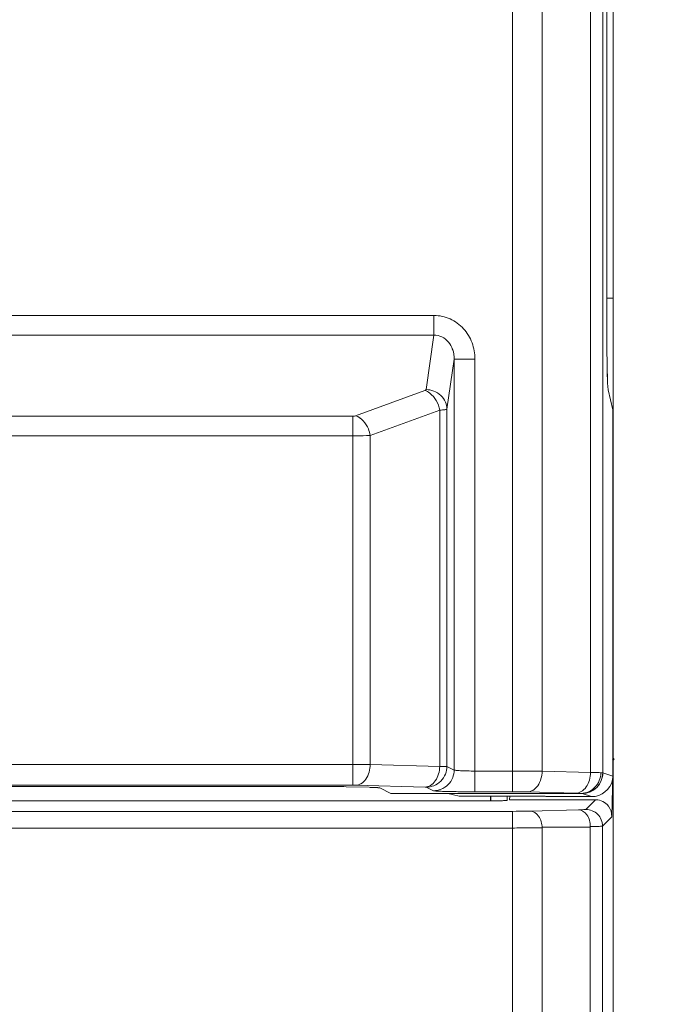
# Model space of a CAD drawing. Header units: millimetres. Extents: x -296 to 295, y -209 to 209.
# Tile 42 of 120: x -205 to -197, y 120 to 132. Entities that reach past the tile are written whole.
import ezdxf

# ---------------------------------------------------------------- set-up
doc = ezdxf.new("R2010")
doc.units = ezdxf.units.MM
doc.header["$MEASUREMENT"] = 0
doc.layers.add('layer 1', color=7, linetype='Continuous')

msp = doc.modelspace()

# ---------------------------------------------------------------- hatches: boundary and pattern name
at = {"layer": 'layer 1'}
h = msp.add_hatch(color=18, dxfattribs=at)
edge = h.paths.add_edge_path()
edge.add_spline(control_points=[(-198.0806, 122.9892), (-198.0806, 122.9948), (-198.0851, 122.9992), (-198.0906, 122.9992), (-198.0962, 122.9992), (-198.1006, 122.9948), (-198.1006, 122.9892), (-198.1006, 122.9837), (-198.0962, 122.9792), (-198.0906, 122.9792), (-198.0851, 122.9792), (-198.0806, 122.9837), (-198.0806, 122.9892)], knot_values=[0, 0, 0, 0, 0.25, 0.25, 0.25, 0.5, 0.5, 0.5, 0.75, 0.75, 0.75, 1, 1, 1, 1], degree=3, periodic=1)

# ---------------------------------------------------------------- linework, layer by layer
at = {"layer": 'layer 1', "color": 1, "lineweight": 0}
msp.add_open_spline([(295.3283, 209.2747), (295.3283, 209.2747), (295.3283, -208.9236), (295.3283, -208.9236), (295.3283, -208.9236), (-296.1944, -208.9236), (-296.1944, -208.9236), (-296.1944, -208.9236), (-296.1944, 209.2747), (-296.1944, 209.2747), (-296.1944, 209.2747), (295.3283, 209.2747), (295.3283, 209.2747)], degree=3, knots=[0, 0, 0, 0, 0.25, 0.25, 0.25, 0.5, 0.5, 0.5, 0.75, 0.75, 0.75, 1, 1, 1, 1], dxfattribs=at)
at = {"layer": 'layer 1', "color": 5, "lineweight": 0}
msp.add_open_spline([(-281.2487, 194.7284), (-281.2487, 194.7284), (-281.2487, -197.0649), (-281.2487, -197.0649), (-281.2487, -197.0649), (283.3586, -197.0649), (283.3586, -197.0649)], degree=3, knots=[0, 0, 0, 0, 0.5, 0.5, 0.5, 1, 1, 1, 1], dxfattribs=at)
at = {"layer": 'layer 1', "lineweight": 0}
msp.add_open_spline([(-198.0906, 124.4892), (-198.0906, 124.4892), (-198.0906, 172.6962), (-198.0906, 172.6962)], degree=3, dxfattribs=at)
at = {"layer": 'layer 1', "lineweight": 9}
for points in [[(-199.2977, 159.2481), (-199.2977, 159.2481), (-199.2977, 122.5979), (-199.2977, 122.5979)], [(-199.2977, 159.248), (-199.2977, 159.248), (-199.2977, 122.5979), (-199.2977, 122.5979)], [(-198.9442, 122.8444), (-198.9442, 122.8444), (-198.9442, 158.9515), (-198.9442, 158.9515)], [(-198.9442, 122.8444), (-198.9442, 122.8444), (-198.9442, 158.9515), (-198.9442, 158.9515)], [(-198.0906, -0.0108), (-198.0906, -0.0108), (-198.0906, 158.8605), (-198.0906, 158.8605)], [(-198.364, 152.6837), (-198.364, 152.6837), (-198.3635, 122.8292), (-198.3635, 122.8292)], [(-198.364, 152.6837), (-198.364, 152.6837), (-198.3634, 122.8292), (-198.3634, 122.8292)], [(-198.2172, 122.8259), (-198.2172, 122.8259), (-198.2172, 152.6892), (-198.2172, 152.6892)], [(-198.2171, 122.8259), (-198.2171, 122.8259), (-198.2171, 152.6892), (-198.2171, 152.6892)], [(-198.1674, 137.9129), (-198.1674, 137.9129), (-198.1674, 128.1156), (-198.1674, 128.1156)], [(-198.1674, 137.9129), (-198.1674, 137.9129), (-198.1674, 128.1156), (-198.1674, 128.1156)], [(-198.0906, 128.5142), (-198.0906, 128.5142), (-198.1674, 128.5142), (-198.1674, 128.5142)], [(-198.0906, 128.5142), (-198.0906, 128.5142), (-198.1674, 128.5142), (-198.1674, 128.5142)], [(-200.2403, 128.3062), (-200.2403, 128.3062), (-211.941, 128.3062), (-211.941, 128.3062)], [(-200.2403, 128.3062), (-200.2403, 128.3062), (-211.9409, 128.3062), (-211.9409, 128.3062)], [(-200.2403, 128.3062), (-200.2403, 128.3062), (-200.2403, 128.0713), (-200.2403, 128.0713)], [(-200.2403, 128.3062), (-200.2403, 128.3062), (-200.2403, 128.0712), (-200.2403, 128.0712)], [(-211.941, 128.0713), (-211.941, 128.0713), (-200.2403, 128.0713), (-200.2403, 128.0713)], [(-211.9409, 128.0712), (-211.9409, 128.0712), (-200.2403, 128.0712), (-200.2403, 128.0712)], [(-200.3343, 127.4185), (-200.3343, 127.4185), (-200.2403, 128.0713), (-200.2403, 128.0713)], [(-200.3343, 127.4184), (-200.3343, 127.4184), (-200.2403, 128.0712), (-200.2403, 128.0712)], [(-198.1674, 128.1156), (-198.1674, 127.7089), (-198.1619, 127.4615), (-198.1517, 127.4168)], [(-198.1674, 128.1156), (-198.1674, 127.7089), (-198.1618, 127.4615), (-198.1516, 127.4167)], [(-199.9982, 127.7836), (-199.9982, 127.7836), (-200.0846, 127.1835), (-200.0846, 127.1835)], [(-199.9982, 127.7836), (-199.9982, 127.7836), (-200.0846, 127.1835), (-200.0846, 127.1835)], [(-199.9982, 127.7836), (-199.9982, 127.7836), (-199.9982, 122.8587), (-199.9982, 122.8587)], [(-199.9982, 127.7836), (-199.9982, 127.7836), (-199.7486, 127.7836), (-199.7486, 127.7836)], [(-199.9982, 127.7836), (-199.9982, 127.7836), (-199.9982, 122.8587), (-199.9982, 122.8587)], [(-199.9982, 127.7836), (-199.9982, 127.7836), (-199.7485, 127.7836), (-199.7485, 127.7836)], [(-199.7486, 122.5979), (-199.7486, 122.5979), (-199.7486, 127.7836), (-199.7486, 127.7836)], [(-199.7485, 122.5979), (-199.7485, 122.5979), (-199.7485, 127.7836), (-199.7485, 127.7836)], [(-201.1801, 127.1043), (-201.1801, 127.1043), (-200.3484, 127.407), (-200.3484, 127.407)], [(-201.18, 127.1042), (-201.18, 127.1042), (-200.3483, 127.4069), (-200.3483, 127.4069)], [(-198.1517, 127.4168), (-198.1517, 127.4168), (-198.0971, 127.1768), (-198.0971, 127.1768)], [(-198.1516, 127.4167), (-198.1516, 127.4167), (-198.0971, 127.1768), (-198.0971, 127.1768)], [(-201.2142, 127.0991), (-201.2142, 127.0991), (-210.9671, 127.0991), (-210.9671, 127.0991)], [(-201.2141, 127.0991), (-201.2141, 127.0991), (-210.9671, 127.0991), (-210.9671, 127.0991)], [(-201.2142, 127.0991), (-201.2142, 127.0991), (-201.2142, 122.6765), (-201.2142, 122.6765)], [(-201.2141, 127.0991), (-201.2141, 127.0991), (-201.2141, 122.6764), (-201.2141, 122.6764)], [(-200.1716, 127.172), (-200.1716, 127.172), (-201.0033, 126.8693), (-201.0033, 126.8693)], [(-200.1715, 127.172), (-200.1715, 127.172), (-201.0033, 126.8693), (-201.0033, 126.8693)], [(-200.1716, 127.172), (-200.1716, 127.172), (-200.1716, 122.9027), (-200.1716, 122.9027)], [(-200.1715, 127.172), (-200.1715, 127.172), (-200.1715, 122.9027), (-200.1715, 122.9027)], [(-200.0846, 122.9019), (-200.0846, 122.9019), (-200.0846, 127.1835), (-200.0846, 127.1835)], [(-200.0846, 122.9019), (-200.0846, 122.9019), (-200.0846, 127.1835), (-200.0846, 127.1835)], [(-198.0971, 122.7859), (-198.0971, 122.7859), (-198.0971, 127.1768), (-198.0971, 127.1768)], [(-198.0971, 122.7859), (-198.0971, 122.7859), (-198.0971, 127.1768), (-198.0971, 127.1768)], [(-210.9671, 126.8642), (-210.9671, 126.8642), (-201.2142, 126.8642), (-201.2142, 126.8642)], [(-210.9671, 126.8642), (-210.9671, 126.8642), (-201.2141, 126.8642), (-201.2141, 126.8642)], [(-201.0033, 122.9245), (-201.0033, 122.9245), (-201.0033, 126.8693), (-201.0033, 126.8693)], [(-201.0033, 122.9245), (-201.0033, 122.9245), (-201.0033, 126.8693), (-201.0033, 126.8693)], [(-198.0906, 122.9892), (-198.0906, 122.9892), (-198.1088, 122.2974), (-198.1088, 122.2974)], [(-198.0906, 122.9892), (-198.0906, 122.9892), (-198.1087, 122.2973), (-198.1087, 122.2973)], [(-201.2142, 122.9249), (-201.2142, 122.9249), (-210.9671, 122.9249), (-210.9671, 122.9249)], [(-201.2141, 122.9249), (-201.2141, 122.9249), (-210.9671, 122.9249), (-210.9671, 122.9249)], [(-201.0033, 122.9245), (-201.0033, 122.9245), (-201.2142, 122.9249), (-201.2142, 122.9249)], [(-201.0033, 122.9245), (-201.0033, 122.9245), (-201.2141, 122.9249), (-201.2141, 122.9249)], [(-201.0033, 122.9245), (-201.0033, 122.9245), (-200.1716, 122.9027), (-200.1716, 122.9027)], [(-201.0033, 122.9245), (-201.0033, 122.9245), (-200.1715, 122.9027), (-200.1715, 122.9027)], [(-200.0846, 122.9019), (-200.0846, 122.9019), (-199.9982, 122.8587), (-199.9982, 122.8587)], [(-200.0846, 122.9019), (-200.0846, 122.9019), (-199.9982, 122.8587), (-199.9982, 122.8587)], [(-199.2977, 122.8463), (-199.2977, 122.8463), (-199.7486, 122.8463), (-199.7486, 122.8463)], [(-199.2977, 122.8463), (-199.2977, 122.8463), (-199.7485, 122.8463), (-199.7485, 122.8463)], [(-198.9442, 122.8444), (-198.9442, 122.8444), (-199.2977, 122.8463), (-199.2977, 122.8463)], [(-198.9442, 122.8444), (-198.9442, 122.8444), (-199.2977, 122.8463), (-199.2977, 122.8463)], [(-198.9442, 122.8444), (-198.9442, 122.8444), (-198.3635, 122.8292), (-198.3635, 122.8292)], [(-198.9442, 122.8444), (-198.9442, 122.8444), (-198.3634, 122.8292), (-198.3634, 122.8292)], [(-198.4656, 122.5774), (-198.3284, 122.5775), (-198.2172, 122.6887), (-198.2172, 122.8259)], [(-198.351, 122.5392), (-198.2311, 122.5392), (-198.1262, 122.624), (-198.1013, 122.7407)], [(-198.3509, 122.5392), (-198.2311, 122.5392), (-198.1261, 122.6239), (-198.1013, 122.7407)], [(-198.2172, 122.8259), (-198.2172, 122.8259), (-198.0971, 122.7859), (-198.0971, 122.7859)], [(-198.2171, 122.8259), (-198.2171, 122.8259), (-198.0971, 122.7859), (-198.0971, 122.7859)], [(-198.1013, 122.7407), (-198.0985, 122.7556), (-198.0971, 122.7708), (-198.0971, 122.7859)], [(-198.1013, 122.7407), (-198.0985, 122.7556), (-198.0971, 122.7707), (-198.0971, 122.7859)], [(-210.9671, 122.6765), (-210.9671, 122.6765), (-201.2142, 122.6765), (-201.2142, 122.6765)], [(-210.9671, 122.6764), (-210.9671, 122.6764), (-201.2141, 122.6764), (-201.2141, 122.6764)], [(-201.6084, 122.662), (-201.6084, 122.662), (-210.5729, 122.662), (-210.5729, 122.662)], [(-201.6084, 122.6619), (-201.6084, 122.6619), (-210.5728, 122.6619), (-210.5728, 122.6619)], [(-201.2912, 122.6585), (-201.2912, 122.6585), (-201.0177, 122.6514), (-201.0177, 122.6514)], [(-201.2912, 122.6585), (-201.2912, 122.6585), (-201.0177, 122.6513), (-201.0177, 122.6513)], [(-200.3473, 122.6543), (-200.3473, 122.6543), (-201.179, 122.6761), (-201.179, 122.6761)], [(-200.3473, 122.6543), (-200.3473, 122.6543), (-201.179, 122.6761), (-201.179, 122.6761)], [(-200.8874, 122.6437), (-200.8874, 122.6437), (-200.756, 122.5781), (-200.756, 122.5781)], [(-200.8873, 122.6437), (-200.8873, 122.6437), (-200.756, 122.578), (-200.756, 122.578)], [(-200.2464, 122.6103), (-200.2464, 122.6103), (-200.3328, 122.6535), (-200.3328, 122.6535)], [(-200.2464, 122.6103), (-200.2464, 122.6103), (-200.3328, 122.6534), (-200.3328, 122.6534)], [(-200.756, 122.5781), (-200.756, 122.5781), (-198.4781, 122.5781), (-198.4781, 122.5781)], [(-200.756, 122.578), (-200.756, 122.578), (-198.478, 122.578), (-198.478, 122.578)], [(-200.0747, 122.5781), (-200.0747, 122.5781), (-199.9385, 122.544), (-199.9385, 122.544)], [(-200.0747, 122.578), (-200.0747, 122.578), (-199.9385, 122.544), (-199.9385, 122.544)], [(-199.9385, 122.544), (-199.9385, 122.544), (-198.9081, 122.544), (-198.9081, 122.544)], [(-199.9385, 122.544), (-199.9385, 122.544), (-198.9081, 122.544), (-198.9081, 122.544)], [(-199.7486, 122.5979), (-199.7486, 122.5979), (-199.2977, 122.5979), (-199.2977, 122.5979)], [(-199.7485, 122.5979), (-199.7485, 122.5979), (-199.2977, 122.5979), (-199.2977, 122.5979)], [(-199.5606, 122.544), (-199.5606, 122.544), (-199.5606, 122.4892), (-199.5606, 122.4892)], [(-199.5605, 122.544), (-199.5605, 122.544), (-199.5605, 122.4892), (-199.5605, 122.4892)], [(-199.3622, 122.494), (-199.3622, 122.494), (-199.3622, 122.544), (-199.3622, 122.544)], [(-199.3622, 122.494), (-199.3622, 122.494), (-199.3622, 122.544), (-199.3622, 122.544)], [(-199.3332, 122.5027), (-199.3332, 122.5027), (-199.3296, 122.544), (-199.3296, 122.544)], [(-199.3332, 122.5027), (-199.3332, 122.5027), (-199.3295, 122.544), (-199.3295, 122.544)], [(-199.3332, 122.5027), (-199.3332, 122.5027), (-198.2986, 122.5027), (-198.2986, 122.5027)], [(-199.3332, 122.5027), (-199.3332, 122.5027), (-198.2986, 122.5027), (-198.2986, 122.5027)], [(-198.5392, 122.5808), (-198.5392, 122.5808), (-199.1199, 122.596), (-199.1199, 122.596)], [(-198.5391, 122.5808), (-198.5391, 122.5808), (-199.1199, 122.596), (-199.1199, 122.596)], [(-198.9081, 122.544), (-198.9081, 122.544), (-198.8985, 122.5392), (-198.8985, 122.5392)], [(-198.9081, 122.544), (-198.9081, 122.544), (-198.8985, 122.5392), (-198.8985, 122.5392)], [(-198.8985, 122.5392), (-198.8985, 122.5392), (-198.351, 122.5392), (-198.351, 122.5392)], [(-198.8985, 122.5392), (-198.8985, 122.5392), (-198.3509, 122.5392), (-198.3509, 122.5392)], [(-198.351, 122.5392), (-198.351, 122.5392), (-198.4656, 122.5774), (-198.4656, 122.5774)], [(-198.3509, 122.5392), (-198.3509, 122.5392), (-198.4656, 122.5774), (-198.4656, 122.5774)], [(-198.4196, 122.3864), (-198.4196, 122.3864), (-198.3033, 122.5027), (-198.3033, 122.5027)], [(-198.4195, 122.3864), (-198.4195, 122.3864), (-198.3033, 122.5027), (-198.3033, 122.5027)], [(-199.5606, 122.4892), (-199.5606, 122.4892), (-214.9157, 122.4892), (-214.9157, 122.4892)], [(-199.5605, 122.4892), (-199.5605, 122.4892), (-214.9156, 122.4892), (-214.9156, 122.4892)], [(-199.0856, 122.3657), (-199.0856, 122.3657), (-198.5076, 122.3809), (-198.5076, 122.3809)], [(-199.0856, 122.3657), (-199.0856, 122.3657), (-198.5075, 122.3808), (-198.5075, 122.3808)], [(-199.2977, 122.3634), (-199.2977, 122.3634), (-236.8835, 122.3634), (-236.8835, 122.3634)], [(-199.2977, 122.3634), (-199.2977, 122.3634), (-236.8835, 122.3634), (-236.8835, 122.3634)], [(-199.2977, 122.3634), (-199.2977, 122.3634), (-199.2977, -0.3188), (-199.2977, -0.3188)], [(-198.1088, 122.2974), (-198.1088, 122.2974), (-198.2199, 122.1863), (-198.2199, 122.1863)], [(-198.1087, 122.2973), (-198.1087, 122.2973), (-198.2198, 122.1862), (-198.2198, 122.1862)], [(-236.8835, 122.1635), (-236.8835, 122.1635), (-199.2977, 122.1635), (-199.2977, 122.1635)], [(-236.8835, 122.1634), (-236.8835, 122.1634), (-199.2977, 122.1634), (-199.2977, 122.1634)], [(-198.9442, 0.1793), (-198.9442, 0.1793), (-198.9442, 122.1734), (-198.9442, 122.1734)], [(-198.9442, 122.1734), (-198.9442, 122.1734), (-198.3661, 122.1734), (-198.3661, 122.1734)], [(-198.9442, 122.1733), (-198.9442, 122.1733), (-198.3661, 122.1733), (-198.3661, 122.1733)], [(-198.3661, 122.1734), (-198.3661, 122.1734), (-198.3661, 0.1287), (-198.3661, 0.1287)], [(-198.2199, 0.1287), (-198.2199, 0.1287), (-198.2199, 122.1863), (-198.2199, 122.1863)]]:
    msp.add_open_spline(points, degree=3, dxfattribs=at)
for points, knots in [([(-199.7486, 127.7836), (-199.7494, 127.8497), (-199.7605, 127.9165), (-199.7837, 127.9788), (-199.8068, 128.041), (-199.8419, 128.0989), (-199.8868, 128.148), (-199.9316, 128.197), (-199.9861, 128.2372), (-200.0468, 128.2645), (-200.1075, 128.2918), (-200.1743, 128.3062), (-200.2403, 128.3062)], [0, 0, 0, 0, 0.25, 0.25, 0.25, 0.5, 0.5, 0.5, 0.75, 0.75, 0.75, 1, 1, 1, 1]), ([(-199.7485, 127.7836), (-199.7494, 127.8497), (-199.7605, 127.9164), (-199.7836, 127.9787), (-199.8067, 128.041), (-199.8419, 128.0989), (-199.8868, 128.1479), (-199.9316, 128.197), (-199.9861, 128.2372), (-200.0468, 128.2645), (-200.1074, 128.2918), (-200.1743, 128.3061), (-200.2403, 128.3062)], [0, 0, 0, 0, 0.25, 0.25, 0.25, 0.5, 0.5, 0.5, 0.75, 0.75, 0.75, 1, 1, 1, 1]), ([(-199.9982, 127.7836), (-199.9977, 127.8217), (-200.0035, 127.8602), (-200.0161, 127.8963), (-200.0276, 127.9298), (-200.0449, 127.9612), (-200.0677, 127.9883), (-200.0891, 128.0136), (-200.1153, 128.0352), (-200.1452, 128.0498), (-200.1747, 128.0642), (-200.2078, 128.0718), (-200.2403, 128.0713)], [0, 0, 0, 0, 0.25, 0.25, 0.25, 0.5, 0.5, 0.5, 0.75, 0.75, 0.75, 1, 1, 1, 1]), ([(-199.9982, 127.7836), (-199.9976, 127.8216), (-200.0035, 127.8601), (-200.016, 127.8963), (-200.0276, 127.9297), (-200.0449, 127.9612), (-200.0677, 127.9882), (-200.089, 128.0136), (-200.1152, 128.0351), (-200.1451, 128.0497), (-200.1746, 128.0641), (-200.2078, 128.0718), (-200.2403, 128.0712)], [0, 0, 0, 0, 0.25, 0.25, 0.25, 0.5, 0.5, 0.5, 0.75, 0.75, 0.75, 1, 1, 1, 1]), ([(-200.3484, 127.407), (-200.3464, 127.4077), (-200.3446, 127.4085), (-200.3427, 127.4095), (-200.3389, 127.4115), (-200.3349, 127.4144), (-200.3343, 127.4185)], [0, 0, 0, 0, 0.5, 0.5, 0.5, 1, 1, 1, 1]), ([(-200.3484, 127.407), (-200.3276, 127.4003), (-200.3083, 127.3895), (-200.2907, 127.3763), (-200.2269, 127.3286), (-200.1857, 127.2496), (-200.1716, 127.172)], [0, 0, 0, 0, 0.5, 0.5, 0.5, 1, 1, 1, 1]), ([(-200.3483, 127.4069), (-200.3464, 127.4076), (-200.3445, 127.4084), (-200.3426, 127.4094), (-200.3389, 127.4114), (-200.3348, 127.4144), (-200.3343, 127.4184)], [0, 0, 0, 0, 0.5, 0.5, 0.5, 1, 1, 1, 1]), ([(-200.3483, 127.4069), (-200.3276, 127.4003), (-200.3082, 127.3895), (-200.2906, 127.3763), (-200.2268, 127.3286), (-200.1857, 127.2496), (-200.1715, 127.172)], [0, 0, 0, 0, 0.5, 0.5, 0.5, 1, 1, 1, 1]), ([(-200.0846, 127.1835), (-200.0852, 127.2128), (-200.0917, 127.2421), (-200.1034, 127.2692), (-200.1164, 127.299), (-200.1357, 127.3259), (-200.1593, 127.3482), (-200.1835, 127.371), (-200.2123, 127.3888), (-200.2433, 127.4008), (-200.2723, 127.4119), (-200.3034, 127.4179), (-200.3343, 127.4185)], [0, 0, 0, 0, 0.25, 0.25, 0.25, 0.5, 0.5, 0.5, 0.75, 0.75, 0.75, 1, 1, 1, 1]), ([(-200.0846, 127.1835), (-200.0852, 127.2127), (-200.0917, 127.2421), (-200.1034, 127.2691), (-200.1164, 127.299), (-200.1357, 127.3259), (-200.1593, 127.3481), (-200.1835, 127.3709), (-200.2122, 127.3888), (-200.2433, 127.4007), (-200.2723, 127.4119), (-200.3034, 127.4179), (-200.3343, 127.4184)], [0, 0, 0, 0, 0.25, 0.25, 0.25, 0.5, 0.5, 0.5, 0.75, 0.75, 0.75, 1, 1, 1, 1]), ([(-201.2142, 127.0991), (-201.211, 127.0991), (-201.2078, 127.0992), (-201.2047, 127.0995), (-201.1963, 127.1001), (-201.1879, 127.1014), (-201.1801, 127.1043)], [0, 0, 0, 0, 0.5, 0.5, 0.5, 1, 1, 1, 1]), ([(-201.2141, 127.0991), (-201.211, 127.0991), (-201.2078, 127.0992), (-201.2046, 127.0994), (-201.1963, 127.1), (-201.1879, 127.1014), (-201.18, 127.1042)], [0, 0, 0, 0, 0.5, 0.5, 0.5, 1, 1, 1, 1]), ([(-201.0033, 126.8693), (-201.0081, 126.8956), (-201.0156, 126.921), (-201.0263, 126.946), (-201.056, 127.015), (-201.1101, 127.0818), (-201.1801, 127.1043)], [0, 0, 0, 0, 0.5, 0.5, 0.5, 1, 1, 1, 1]), ([(-201.0033, 126.8693), (-201.008, 126.8956), (-201.0156, 126.9209), (-201.0263, 126.946), (-201.0559, 127.015), (-201.11, 127.0817), (-201.18, 127.1042)], [0, 0, 0, 0, 0.5, 0.5, 0.5, 1, 1, 1, 1]), ([(-200.0846, 127.1835), (-200.0865, 127.1814), (-200.0896, 127.1809), (-200.0926, 127.1804), (-200.0987, 127.1793), (-200.1044, 127.1782), (-200.1101, 127.1773), (-200.1188, 127.176), (-200.1278, 127.1752), (-200.1367, 127.1745), (-200.1484, 127.1736), (-200.1599, 127.1727), (-200.1716, 127.172)], [0, 0, 0, 0, 0.25, 0.25, 0.25, 0.5, 0.5, 0.5, 0.75, 0.75, 0.75, 1, 1, 1, 1]), ([(-200.0846, 127.1835), (-200.0865, 127.1814), (-200.0896, 127.1808), (-200.0925, 127.1803), (-200.0987, 127.1792), (-200.1043, 127.1781), (-200.1101, 127.1773), (-200.1188, 127.176), (-200.1277, 127.1752), (-200.1367, 127.1745), (-200.1483, 127.1735), (-200.1599, 127.1727), (-200.1715, 127.172)], [0, 0, 0, 0, 0.25, 0.25, 0.25, 0.5, 0.5, 0.5, 0.75, 0.75, 0.75, 1, 1, 1, 1]), ([(-201.0033, 126.8693), (-201.0184, 126.8684), (-201.0335, 126.8677), (-201.0486, 126.8671), (-201.1038, 126.865), (-201.159, 126.8642), (-201.2142, 126.8642)], [0, 0, 0, 0, 0.5, 0.5, 0.5, 1, 1, 1, 1]), ([(-201.0033, 126.8693), (-201.0184, 126.8684), (-201.0335, 126.8677), (-201.0486, 126.8671), (-201.1037, 126.8649), (-201.1589, 126.8642), (-201.2141, 126.8642)], [0, 0, 0, 0, 0.5, 0.5, 0.5, 1, 1, 1, 1]), ([(-198.0806, 122.9892), (-198.0806, 122.9948), (-198.0851, 122.9992), (-198.0906, 122.9992), (-198.0962, 122.9992), (-198.1006, 122.9948), (-198.1006, 122.9892), (-198.1006, 122.9837), (-198.0962, 122.9792), (-198.0906, 122.9792), (-198.0851, 122.9792), (-198.0806, 122.9837), (-198.0806, 122.9892)], [0, 0, 0, 0, 0.25, 0.25, 0.25, 0.5, 0.5, 0.5, 0.75, 0.75, 0.75, 1, 1, 1, 1]), ([(-201.179, 122.6761), (-201.1568, 122.6767), (-201.1345, 122.6837), (-201.115, 122.6949), (-201.0913, 122.7084), (-201.0716, 122.7282), (-201.0559, 122.7505), (-201.038, 122.7758), (-201.0252, 122.8043), (-201.0166, 122.834), (-201.008, 122.8634), (-201.0037, 122.894), (-201.0033, 122.9245)], [0, 0, 0, 0, 0.25, 0.25, 0.25, 0.5, 0.5, 0.5, 0.75, 0.75, 0.75, 1, 1, 1, 1]), ([(-201.179, 122.6761), (-201.1567, 122.6766), (-201.1345, 122.6836), (-201.1149, 122.6948), (-201.0912, 122.7084), (-201.0716, 122.7282), (-201.0559, 122.7504), (-201.038, 122.7757), (-201.0251, 122.8043), (-201.0165, 122.834), (-201.008, 122.8634), (-201.0037, 122.894), (-201.0033, 122.9245)], [0, 0, 0, 0, 0.25, 0.25, 0.25, 0.5, 0.5, 0.5, 0.75, 0.75, 0.75, 1, 1, 1, 1]), ([(-200.1716, 122.9027), (-200.172, 122.8723), (-200.1763, 122.8417), (-200.1848, 122.8122), (-200.1934, 122.7825), (-200.2063, 122.754), (-200.2242, 122.7287), (-200.2399, 122.7064), (-200.2595, 122.6867), (-200.2833, 122.6731), (-200.3028, 122.6619), (-200.3251, 122.6549), (-200.3473, 122.6543)], [0, 0, 0, 0, 0.25, 0.25, 0.25, 0.5, 0.5, 0.5, 0.75, 0.75, 0.75, 1, 1, 1, 1]), ([(-200.1715, 122.9027), (-200.1719, 122.8722), (-200.1763, 122.8416), (-200.1848, 122.8122), (-200.1934, 122.7825), (-200.2062, 122.754), (-200.2241, 122.7287), (-200.2399, 122.7064), (-200.2595, 122.6866), (-200.2832, 122.673), (-200.3027, 122.6619), (-200.325, 122.6549), (-200.3473, 122.6543)], [0, 0, 0, 0, 0.25, 0.25, 0.25, 0.5, 0.5, 0.5, 0.75, 0.75, 0.75, 1, 1, 1, 1]), ([(-200.3328, 122.6535), (-200.3018, 122.6535), (-200.2706, 122.6595), (-200.2415, 122.671), (-200.2101, 122.6835), (-200.1813, 122.7025), (-200.1575, 122.7264), (-200.1336, 122.7503), (-200.1146, 122.7791), (-200.1022, 122.8105), (-200.0907, 122.8396), (-200.0847, 122.8709), (-200.0846, 122.9019)], [0, 0, 0, 0, 0.25, 0.25, 0.25, 0.5, 0.5, 0.5, 0.75, 0.75, 0.75, 1, 1, 1, 1]), ([(-200.3328, 122.6534), (-200.3018, 122.6535), (-200.2705, 122.6595), (-200.2415, 122.671), (-200.2101, 122.6834), (-200.1813, 122.7024), (-200.1574, 122.7263), (-200.1335, 122.7502), (-200.1146, 122.779), (-200.1021, 122.8105), (-200.0906, 122.8395), (-200.0847, 122.8708), (-200.0846, 122.9019)], [0, 0, 0, 0, 0.25, 0.25, 0.25, 0.5, 0.5, 0.5, 0.75, 0.75, 0.75, 1, 1, 1, 1]), ([(-199.9982, 122.8587), (-199.9983, 122.8277), (-200.0042, 122.7964), (-200.0158, 122.7673), (-200.0282, 122.7359), (-200.0472, 122.7071), (-200.071, 122.6832), (-200.0949, 122.6593), (-200.1237, 122.6403), (-200.1551, 122.6278), (-200.1841, 122.6163), (-200.2154, 122.6103), (-200.2464, 122.6103)], [0, 0, 0, 0, 0.25, 0.25, 0.25, 0.5, 0.5, 0.5, 0.75, 0.75, 0.75, 1, 1, 1, 1]), ([(-199.9982, 122.8587), (-199.9982, 122.8277), (-200.0042, 122.7964), (-200.0157, 122.7673), (-200.0282, 122.7359), (-200.0471, 122.707), (-200.071, 122.6831), (-200.0949, 122.6593), (-200.1237, 122.6403), (-200.1551, 122.6278), (-200.1841, 122.6163), (-200.2154, 122.6103), (-200.2464, 122.6103)], [0, 0, 0, 0, 0.25, 0.25, 0.25, 0.5, 0.5, 0.5, 0.75, 0.75, 0.75, 1, 1, 1, 1]), ([(-200.1716, 122.9027), (-200.1511, 122.9027), (-200.1306, 122.9022), (-200.11, 122.9023), (-200.1016, 122.9024), (-200.0931, 122.9025), (-200.0846, 122.9019)], [0, 0, 0, 0, 0.5, 0.5, 0.5, 1, 1, 1, 1]), ([(-200.1715, 122.9027), (-200.151, 122.9026), (-200.1305, 122.9021), (-200.11, 122.9023), (-200.1015, 122.9023), (-200.093, 122.9025), (-200.0846, 122.9019)], [0, 0, 0, 0, 0.5, 0.5, 0.5, 1, 1, 1, 1]), ([(-199.7486, 122.8463), (-199.7795, 122.8464), (-199.8104, 122.8468), (-199.8413, 122.8474), (-199.8553, 122.8477), (-199.8694, 122.8481), (-199.8835, 122.8485), (-199.8959, 122.8489), (-199.9083, 122.8494), (-199.9207, 122.85), (-199.9311, 122.8505), (-199.9414, 122.8512), (-199.9518, 122.8519), (-199.9598, 122.8524), (-199.9679, 122.8529), (-199.9756, 122.8539), (-199.9808, 122.8546), (-199.9858, 122.8555), (-199.9913, 122.8562), (-199.9939, 122.8566), (-199.9965, 122.8569), (-199.9982, 122.8587)], [0, 0, 0, 0, 0.1428571, 0.1428571, 0.1428571, 0.2857143, 0.2857143, 0.2857143, 0.4285714, 0.4285714, 0.4285714, 0.5714286, 0.5714286, 0.5714286, 0.7142857, 0.7142857, 0.7142857, 0.8571429, 0.8571429, 0.8571429, 1, 1, 1, 1]), ([(-199.7485, 122.8463), (-199.7794, 122.8464), (-199.8104, 122.8467), (-199.8412, 122.8474), (-199.8553, 122.8477), (-199.8694, 122.848), (-199.8834, 122.8485), (-199.8959, 122.8489), (-199.9083, 122.8494), (-199.9207, 122.85), (-199.9311, 122.8505), (-199.9414, 122.8511), (-199.9518, 122.8518), (-199.9598, 122.8523), (-199.9678, 122.8529), (-199.9756, 122.8539), (-199.9807, 122.8546), (-199.9857, 122.8554), (-199.9912, 122.8562), (-199.9938, 122.8566), (-199.9965, 122.8569), (-199.9982, 122.8587)], [0, 0, 0, 0, 0.1428571, 0.1428571, 0.1428571, 0.2857143, 0.2857143, 0.2857143, 0.4285714, 0.4285714, 0.4285714, 0.5714286, 0.5714286, 0.5714286, 0.7142857, 0.7142857, 0.7142857, 0.8571429, 0.8571429, 0.8571429, 1, 1, 1, 1]), ([(-199.1199, 122.596), (-199.0977, 122.5966), (-199.0754, 122.6036), (-199.0559, 122.6147), (-199.0322, 122.6283), (-199.0125, 122.6481), (-198.9968, 122.6704), (-198.9789, 122.6957), (-198.966, 122.7242), (-198.9575, 122.7539), (-198.9489, 122.7833), (-198.9446, 122.8139), (-198.9442, 122.8444)], [0, 0, 0, 0, 0.25, 0.25, 0.25, 0.5, 0.5, 0.5, 0.75, 0.75, 0.75, 1, 1, 1, 1]), ([(-199.1199, 122.596), (-199.0976, 122.5965), (-199.0754, 122.6035), (-199.0558, 122.6147), (-199.0321, 122.6283), (-199.0125, 122.6481), (-198.9968, 122.6703), (-198.9789, 122.6956), (-198.966, 122.7242), (-198.9574, 122.7539), (-198.9489, 122.7833), (-198.9446, 122.8139), (-198.9442, 122.8444)], [0, 0, 0, 0, 0.25, 0.25, 0.25, 0.5, 0.5, 0.5, 0.75, 0.75, 0.75, 1, 1, 1, 1]), ([(-198.3635, 122.8292), (-198.3639, 122.7987), (-198.3682, 122.7681), (-198.3767, 122.7387), (-198.3853, 122.709), (-198.3982, 122.6805), (-198.4161, 122.6552), (-198.4318, 122.6329), (-198.4514, 122.6131), (-198.4751, 122.5995), (-198.4947, 122.5884), (-198.5169, 122.5814), (-198.5392, 122.5808)], [0, 0, 0, 0, 0.25, 0.25, 0.25, 0.5, 0.5, 0.5, 0.75, 0.75, 0.75, 1, 1, 1, 1]), ([(-198.3634, 122.8292), (-198.3638, 122.7987), (-198.3682, 122.7681), (-198.3767, 122.7387), (-198.3853, 122.709), (-198.3981, 122.6804), (-198.416, 122.6551), (-198.4317, 122.6329), (-198.4514, 122.6131), (-198.4751, 122.5995), (-198.4946, 122.5883), (-198.5169, 122.5813), (-198.5391, 122.5808)], [0, 0, 0, 0, 0.25, 0.25, 0.25, 0.5, 0.5, 0.5, 0.75, 0.75, 0.75, 1, 1, 1, 1]), ([(-198.4768, 122.5781), (-198.4461, 122.5783), (-198.4151, 122.5851), (-198.3867, 122.5976), (-198.358, 122.6102), (-198.3319, 122.6288), (-198.3103, 122.6515), (-198.2883, 122.6747), (-198.2709, 122.7021), (-198.259, 122.7319), (-198.2471, 122.762), (-198.2408, 122.7944), (-198.2406, 122.8266)], [0, 0, 0, 0, 0.25, 0.25, 0.25, 0.5, 0.5, 0.5, 0.75, 0.75, 0.75, 1, 1, 1, 1]), ([(-198.4767, 122.578), (-198.446, 122.5783), (-198.415, 122.585), (-198.3867, 122.5975), (-198.3579, 122.6102), (-198.3319, 122.6288), (-198.3103, 122.6515), (-198.2883, 122.6746), (-198.2708, 122.7021), (-198.259, 122.7319), (-198.247, 122.7619), (-198.2408, 122.7944), (-198.2406, 122.8265)], [0, 0, 0, 0, 0.25, 0.25, 0.25, 0.5, 0.5, 0.5, 0.75, 0.75, 0.75, 1, 1, 1, 1]), ([(-198.4656, 122.5774), (-198.4345, 122.5774), (-198.4032, 122.5834), (-198.3741, 122.5949), (-198.3427, 122.6073), (-198.3138, 122.6263), (-198.2899, 122.6502), (-198.266, 122.6741), (-198.2471, 122.703), (-198.2346, 122.7345), (-198.2231, 122.7635), (-198.2171, 122.7949), (-198.2171, 122.8259)], [0, 0, 0, 0, 0.25, 0.25, 0.25, 0.5, 0.5, 0.5, 0.75, 0.75, 0.75, 1, 1, 1, 1]), ([(-198.3635, 122.8292), (-198.3503, 122.829), (-198.3371, 122.8288), (-198.3239, 122.8286), (-198.2962, 122.8281), (-198.2684, 122.8277), (-198.2406, 122.8266)], [0, 0, 0, 0, 0.5, 0.5, 0.5, 1, 1, 1, 1]), ([(-198.3634, 122.8292), (-198.3502, 122.829), (-198.3371, 122.8288), (-198.3239, 122.8285), (-198.2961, 122.8281), (-198.2683, 122.8277), (-198.2406, 122.8265)], [0, 0, 0, 0, 0.5, 0.5, 0.5, 1, 1, 1, 1]), ([(-198.2406, 122.8266), (-198.2351, 122.8265), (-198.2296, 122.8262), (-198.224, 122.8263), (-198.2217, 122.8263), (-198.2194, 122.8263), (-198.2172, 122.8259)], [0, 0, 0, 0, 0.5, 0.5, 0.5, 1, 1, 1, 1]), ([(-198.2406, 122.8265), (-198.2351, 122.8264), (-198.2295, 122.8262), (-198.224, 122.8262), (-198.2217, 122.8262), (-198.2194, 122.8263), (-198.2171, 122.8259)], [0, 0, 0, 0, 0.5, 0.5, 0.5, 1, 1, 1, 1]), ([(-201.6084, 122.662), (-201.5792, 122.662), (-201.5501, 122.6619), (-201.5209, 122.6617), (-201.4443, 122.6614), (-201.3678, 122.6605), (-201.2912, 122.6585)], [0, 0, 0, 0, 0.5, 0.5, 0.5, 1, 1, 1, 1]), ([(-201.6084, 122.6619), (-201.5792, 122.6619), (-201.55, 122.6619), (-201.5208, 122.6617), (-201.4443, 122.6613), (-201.3677, 122.6605), (-201.2912, 122.6585)], [0, 0, 0, 0, 0.5, 0.5, 0.5, 1, 1, 1, 1]), ([(-201.2142, 122.6765), (-201.2109, 122.6765), (-201.2077, 122.6765), (-201.2045, 122.6765), (-201.196, 122.6764), (-201.1875, 122.6763), (-201.179, 122.6761)], [0, 0, 0, 0, 0.5, 0.5, 0.5, 1, 1, 1, 1]), ([(-201.2141, 122.6764), (-201.2109, 122.6764), (-201.2077, 122.6764), (-201.2044, 122.6764), (-201.1959, 122.6764), (-201.1875, 122.6763), (-201.179, 122.6761)], [0, 0, 0, 0, 0.5, 0.5, 0.5, 1, 1, 1, 1]), ([(-201.0177, 122.6514), (-201.0003, 122.6509), (-200.9828, 122.6504), (-200.9654, 122.6497), (-200.9521, 122.6492), (-200.9388, 122.6486), (-200.9255, 122.6478), (-200.9166, 122.6474), (-200.9078, 122.6469), (-200.8991, 122.6458), (-200.8965, 122.6455), (-200.894, 122.6452), (-200.8913, 122.6448), (-200.89, 122.6446), (-200.8886, 122.6443), (-200.8874, 122.6437)], [0, 0, 0, 0, 0.2, 0.2, 0.2, 0.4, 0.4, 0.4, 0.6, 0.6, 0.6, 0.8, 0.8, 0.8, 1, 1, 1, 1]), ([(-201.0177, 122.6513), (-201.0002, 122.6509), (-200.9828, 122.6504), (-200.9653, 122.6497), (-200.952, 122.6492), (-200.9388, 122.6485), (-200.9254, 122.6478), (-200.9166, 122.6473), (-200.9078, 122.6468), (-200.8991, 122.6458), (-200.8965, 122.6455), (-200.8939, 122.6451), (-200.8913, 122.6447), (-200.8899, 122.6445), (-200.8885, 122.6443), (-200.8873, 122.6437)], [0, 0, 0, 0, 0.2, 0.2, 0.2, 0.4, 0.4, 0.4, 0.6, 0.6, 0.6, 0.8, 0.8, 0.8, 1, 1, 1, 1]), ([(-200.3473, 122.6543), (-200.3439, 122.6542), (-200.3406, 122.6538), (-200.337, 122.6539), (-200.3356, 122.654), (-200.3341, 122.6541), (-200.3328, 122.6535)], [0, 0, 0, 0, 0.5, 0.5, 0.5, 1, 1, 1, 1]), ([(-200.3473, 122.6543), (-200.3438, 122.6542), (-200.3405, 122.6538), (-200.337, 122.6539), (-200.3355, 122.6539), (-200.334, 122.6541), (-200.3328, 122.6534)], [0, 0, 0, 0, 0.5, 0.5, 0.5, 1, 1, 1, 1]), ([(-200.2464, 122.6103), (-200.2421, 122.6084), (-200.2372, 122.6082), (-200.2324, 122.6079), (-200.2219, 122.6072), (-200.2116, 122.6062), (-200.2013, 122.6055), (-200.1856, 122.6044), (-200.1697, 122.6039), (-200.1538, 122.6034), (-200.1331, 122.6027), (-200.1124, 122.602), (-200.0917, 122.6015), (-200.067, 122.6009), (-200.0422, 122.6004), (-200.0174, 122.6), (-199.9894, 122.5995), (-199.9614, 122.5991), (-199.9334, 122.5989), (-199.8718, 122.5982), (-199.8102, 122.5979), (-199.7486, 122.5979)], [0, 0, 0, 0, 0.1428571, 0.1428571, 0.1428571, 0.2857143, 0.2857143, 0.2857143, 0.4285714, 0.4285714, 0.4285714, 0.5714286, 0.5714286, 0.5714286, 0.7142857, 0.7142857, 0.7142857, 0.8571429, 0.8571429, 0.8571429, 1, 1, 1, 1]), ([(-200.2464, 122.6103), (-200.242, 122.6083), (-200.2372, 122.6081), (-200.2324, 122.6078), (-200.2218, 122.6072), (-200.2116, 122.6062), (-200.2013, 122.6055), (-200.1856, 122.6044), (-200.1697, 122.6039), (-200.1538, 122.6033), (-200.1331, 122.6027), (-200.1124, 122.602), (-200.0917, 122.6015), (-200.0669, 122.6008), (-200.0421, 122.6004), (-200.0173, 122.5999), (-199.9893, 122.5995), (-199.9613, 122.5991), (-199.9333, 122.5988), (-199.8717, 122.5982), (-199.8101, 122.5979), (-199.7485, 122.5979)], [0, 0, 0, 0, 0.1428571, 0.1428571, 0.1428571, 0.2857143, 0.2857143, 0.2857143, 0.4285714, 0.4285714, 0.4285714, 0.5714286, 0.5714286, 0.5714286, 0.7142857, 0.7142857, 0.7142857, 0.8571429, 0.8571429, 0.8571429, 1, 1, 1, 1]), ([(-199.5606, 122.4892), (-199.517, 122.4892), (-199.4733, 122.4887), (-199.43, 122.4905), (-199.415, 122.4912), (-199.4002, 122.4921), (-199.385, 122.492), (-199.3776, 122.4919), (-199.3701, 122.4916), (-199.3631, 122.4937)], [0, 0, 0, 0, 0.3333333, 0.3333333, 0.3333333, 0.6666667, 0.6666667, 0.6666667, 1, 1, 1, 1]), ([(-199.5605, 122.4892), (-199.517, 122.4892), (-199.4733, 122.4887), (-199.4299, 122.4905), (-199.415, 122.4911), (-199.4001, 122.492), (-199.3849, 122.4919), (-199.3775, 122.4919), (-199.3701, 122.4916), (-199.3631, 122.4937)], [0, 0, 0, 0, 0.3333333, 0.3333333, 0.3333333, 0.6666667, 0.6666667, 0.6666667, 1, 1, 1, 1]), ([(-199.2977, 122.5979), (-199.2814, 122.5979), (-199.265, 122.5979), (-199.2487, 122.5978), (-199.2058, 122.5976), (-199.1628, 122.5971), (-199.1199, 122.596)], [0, 0, 0, 0, 0.5, 0.5, 0.5, 1, 1, 1, 1]), ([(-199.2977, 122.5979), (-199.2814, 122.5979), (-199.265, 122.5978), (-199.2487, 122.5978), (-199.2057, 122.5975), (-199.1628, 122.5971), (-199.1199, 122.596)], [0, 0, 0, 0, 0.5, 0.5, 0.5, 1, 1, 1, 1]), ([(-198.4767, 122.5781), (-198.4803, 122.5784), (-198.4839, 122.5786), (-198.4875, 122.5788), (-198.5047, 122.5798), (-198.5219, 122.5803), (-198.5392, 122.5808)], [0, 0, 0, 0, 0.5, 0.5, 0.5, 1, 1, 1, 1]), ([(-198.4767, 122.578), (-198.4803, 122.5783), (-198.4838, 122.5786), (-198.4874, 122.5788), (-198.5047, 122.5798), (-198.5219, 122.5803), (-198.5391, 122.5808)], [0, 0, 0, 0, 0.5, 0.5, 0.5, 1, 1, 1, 1]), ([(-198.4656, 122.5774), (-198.4667, 122.5778), (-198.468, 122.5778), (-198.4692, 122.5778), (-198.4722, 122.5777), (-198.4751, 122.578), (-198.4781, 122.5781)], [0, 0, 0, 0, 0.5, 0.5, 0.5, 1, 1, 1, 1]), ([(-198.4656, 122.5774), (-198.4667, 122.5778), (-198.468, 122.5777), (-198.4692, 122.5777), (-198.4722, 122.5777), (-198.4751, 122.578), (-198.4781, 122.578)], [0, 0, 0, 0, 0.5, 0.5, 0.5, 1, 1, 1, 1]), ([(-198.1088, 122.2974), (-198.1076, 122.3428), (-198.1215, 122.39), (-198.1503, 122.4272), (-198.1856, 122.4725), (-198.2431, 122.5027), (-198.2986, 122.5027)], [0, 0, 0, 0, 0.5, 0.5, 0.5, 1, 1, 1, 1]), ([(-198.1087, 122.2973), (-198.1075, 122.3428), (-198.1214, 122.39), (-198.1503, 122.4271), (-198.1856, 122.4724), (-198.2431, 122.5027), (-198.2986, 122.5027)], [0, 0, 0, 0, 0.5, 0.5, 0.5, 1, 1, 1, 1]), ([(-198.4196, 122.3864), (-198.42, 122.3845), (-198.4228, 122.3848), (-198.4254, 122.3849), (-198.4325, 122.3852), (-198.4371, 122.3841), (-198.4423, 122.3834), (-198.4508, 122.3823), (-198.4606, 122.3823), (-198.4702, 122.382), (-198.4829, 122.3818), (-198.4951, 122.3812), (-198.5076, 122.3809)], [0, 0, 0, 0, 0.25, 0.25, 0.25, 0.5, 0.5, 0.5, 0.75, 0.75, 0.75, 1, 1, 1, 1]), ([(-198.5076, 122.3809), (-198.469, 122.3798), (-198.4327, 122.3534), (-198.4085, 122.321), (-198.3779, 122.2801), (-198.3668, 122.2297), (-198.3661, 122.1809)], [0, 0, 0, 0, 0.5, 0.5, 0.5, 1, 1, 1, 1]), ([(-198.4195, 122.3864), (-198.42, 122.3845), (-198.4228, 122.3847), (-198.4253, 122.3849), (-198.4324, 122.3852), (-198.4371, 122.3841), (-198.4423, 122.3834), (-198.4508, 122.3822), (-198.4606, 122.3822), (-198.4701, 122.382), (-198.4829, 122.3817), (-198.4951, 122.3811), (-198.5075, 122.3808)], [0, 0, 0, 0, 0.25, 0.25, 0.25, 0.5, 0.5, 0.5, 0.75, 0.75, 0.75, 1, 1, 1, 1]), ([(-198.5075, 122.3808), (-198.469, 122.3798), (-198.4326, 122.3533), (-198.4084, 122.321), (-198.3779, 122.28), (-198.3667, 122.2297), (-198.3661, 122.1809)], [0, 0, 0, 0, 0.5, 0.5, 0.5, 1, 1, 1, 1]), ([(-198.2199, 122.1863), (-198.2199, 122.2373), (-198.2412, 122.2904), (-198.2785, 122.3276), (-198.3157, 122.3648), (-198.3688, 122.3862), (-198.4198, 122.3862)], [0, 0, 0, 0, 0.5, 0.5, 0.5, 1, 1, 1, 1]), ([(-198.2198, 122.1862), (-198.2199, 122.2372), (-198.2412, 122.2903), (-198.2784, 122.3276), (-198.3157, 122.3648), (-198.3688, 122.3861), (-198.4198, 122.3862)], [0, 0, 0, 0, 0.5, 0.5, 0.5, 1, 1, 1, 1]), ([(-199.0856, 122.3657), (-199.1008, 122.3653), (-199.1159, 122.365), (-199.1311, 122.3647), (-199.1866, 122.3638), (-199.2422, 122.3634), (-199.2977, 122.3634)], [0, 0, 0, 0, 0.5, 0.5, 0.5, 1, 1, 1, 1]), ([(-199.0856, 122.3657), (-199.1007, 122.3653), (-199.1159, 122.365), (-199.131, 122.3647), (-199.1866, 122.3637), (-199.2422, 122.3634), (-199.2977, 122.3634)], [0, 0, 0, 0, 0.5, 0.5, 0.5, 1, 1, 1, 1]), ([(-198.9442, 122.1658), (-198.9448, 122.2146), (-198.956, 122.2649), (-198.9865, 122.3059), (-199.0107, 122.3382), (-199.047, 122.3647), (-199.0856, 122.3657)], [0, 0, 0, 0, 0.5, 0.5, 0.5, 1, 1, 1, 1]), ([(-198.9442, 122.1657), (-198.9448, 122.2145), (-198.9559, 122.2649), (-198.9865, 122.3058), (-199.0107, 122.3382), (-199.047, 122.3647), (-199.0856, 122.3657)], [0, 0, 0, 0, 0.5, 0.5, 0.5, 1, 1, 1, 1]), ([(-199.2977, 122.1635), (-199.2652, 122.1637), (-199.2327, 122.1639), (-199.2002, 122.1641), (-199.1149, 122.1646), (-199.0295, 122.1651), (-198.9442, 122.1658)], [0, 0, 0, 0, 0.5, 0.5, 0.5, 1, 1, 1, 1]), ([(-199.2977, 122.1634), (-199.2652, 122.1636), (-199.2327, 122.1638), (-199.2002, 122.164), (-199.1148, 122.1645), (-199.0295, 122.165), (-198.9442, 122.1657)], [0, 0, 0, 0, 0.5, 0.5, 0.5, 1, 1, 1, 1]), ([(-198.3661, 122.1809), (-198.346, 122.1813), (-198.326, 122.1819), (-198.3058, 122.1823), (-198.2906, 122.1825), (-198.2753, 122.1826), (-198.2603, 122.1836), (-198.2508, 122.1842), (-198.2413, 122.1853), (-198.2313, 122.1849), (-198.2273, 122.1848), (-198.2232, 122.1844), (-198.2199, 122.1863)], [0, 0, 0, 0, 0.25, 0.25, 0.25, 0.5, 0.5, 0.5, 0.75, 0.75, 0.75, 1, 1, 1, 1]), ([(-198.3661, 122.1809), (-198.346, 122.1813), (-198.326, 122.1819), (-198.3058, 122.1822), (-198.2905, 122.1825), (-198.2752, 122.1825), (-198.2603, 122.1836), (-198.2507, 122.1842), (-198.2413, 122.1852), (-198.2313, 122.1849), (-198.2273, 122.1848), (-198.2232, 122.1844), (-198.2198, 122.1862)], [0, 0, 0, 0, 0.25, 0.25, 0.25, 0.5, 0.5, 0.5, 0.75, 0.75, 0.75, 1, 1, 1, 1])]:
    msp.add_open_spline(points, degree=3, knots=knots, dxfattribs=at)

doc.saveas('drawing.dxf')
